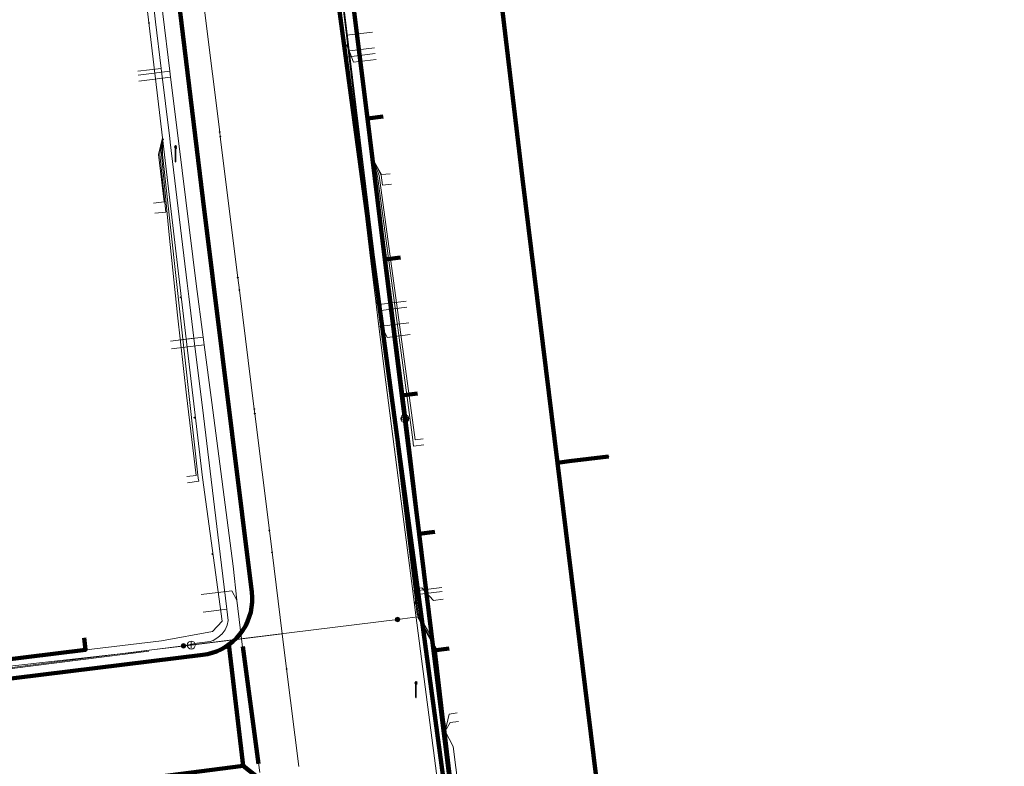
# Model space of a CAD drawing. Extents: x 152558 to 154479, y 462974 to 463683.
# Tile 79 of 256: x 152943 to 152993, y 463588 to 463626. Entities that reach past the tile are written whole.
import ezdxf
from ezdxf.lldxf.tags import DXFTag

# ---------------------------------------------------------------- set-up
doc = ezdxf.new("R2010")
doc.units = 0
doc.header["$LTSCALE"] = 0.2
doc.layers.get('0').update_dxf_attribs({"linetype": 'CONTINUOUS'})
for name, color, linetype, lineweight in [('B-RO-KL-DATA_COAXIAAL_17_ZIGGO BV-G', 90, 'KL-DATA-N', 18), ('B-RO-KL-DATA_COAXIAAL_7_ZIGGO BV-G', 90, 'KL-DATA-N', 18), ('B-RO-KL-DATA_EUROFIBER NEDERLAND BV-G', 90, 'KL-DATA-N', 18), ('B-RO-KL-DATA_HULPSTUK_KPN BV-S', 90, 'CONTINUOUS', 25), ('B-RO-KL-DATA_HULPSTUK_REGGEFIBER OPERATOR BV-S', 90, 'CONTINUOUS', 25), ('B-RO-KL-DATA_HULPSTUK_ZIGGO BV-S', 90, 'CONTINUOUS', 25), ('B-RO-KL-DATA_KABELBED_KPN BV-G', 90, 'CONTINUOUS', 100), ('B-RO-KL-DATA_KABELBED_ZIGGO BV-G', 90, 'CONTINUOUS', 100), ('B-RO-KL-DATA_MANTELBUIS_ASBESTCEMENT_KPN BV-G', 90, 'CONTINUOUS', 100), ('B-RO-KL-DATA_REGGEFIBER OPERATOR BV-G', 90, 'KL-DATA-N', 18), ('B-RO-KL-ET_LS_400 V_STEDIN NETBEHEER BV-G', 190, 'KL-LS-N', 18), ('B-RO-KL-ET_LS_GEMEENTE AMERSFOORT-S', 190, 'CONTINUOUS', 25), ('B-RO-KL-ET_LS_HULPSTUK_STEDIN NETBEHEER BV-S', 190, 'CONTINUOUS', 25), ('B-RO-KL-GAS_LD_KOPER_22_0.1 BAR_STEDIN NETBEHEER BV-G', 50, 'KL-GAS-LD-N', 18), ('B-RO-KL-GAS_LD_MANTELBUIS_ASBESTCEMENT_124_STEDIN NETBEHEER BV-G', 50, 'CONTINUOUS', 100), ('B-RO-KL-GAS_LD_PVC_63_0.1 BAR_STEDIN NETBEHEER BV-G', 50, 'KL-GAS-LD-N', 18), ('B-RO-KL-WATER_100_VITENS-G', 170, 'KL-WATER-N', 18), ('B-RO-KL-WATER_HULPSTUK_VITENS-S', 170, 'CONTINUOUS', 25)]:
    doc.layers.add(name, color=color, linetype=linetype, lineweight=lineweight)
doc.styles.add('NLCS-ISO', font='NLCS-ISO.ttf')
tags = doc.linetypes.add('KL-DATA-N', pattern='A,4,-1,[101,NLCS.SHX,S=0.5,R=0,X=0,Y=0],-1,4,-1,["D",Standard,S=1,R=0,X=-0.25,Y=-0.5],-1.5', length=12.5).pattern_tags.tags
tags[18] = DXFTag(74, 10)
tags = doc.linetypes.add('KL-GAS-LD-N', pattern='A,4,-1,[69,NLCS.SHX,S=0.5,R=0,X=0,Y=0],-1,4,-1,["L",Standard,S=1,R=0,X=0.25,Y=-0.5],-2', length=13).pattern_tags.tags
tags[18] = DXFTag(74, 10)
tags = doc.linetypes.add('KL-LS-N', pattern='A,4,-1,[103,NLCS.SHX,S=0.75,R=0,X=0,Y=0],-1,4,-1,["L",Standard,S=1,R=0,X=0,Y=-0.5],-2', length=13).pattern_tags.tags
tags[18] = DXFTag(74, 10)
doc.linetypes.add('KL-WATER-N', pattern='A,7,-0.5,[168,NLCS.SHX,S=0.75,R=0,X=0.75,Y=0],-2', length=9.5)

# ---------------------------------------------------------------- blocks, each defined once
blk = doc.blocks.new('SKL-WTB_HULP_MOF-SO')
at = {"linetype": 'ByBlock', "lineweight": 18}
h = blk.add_hatch(color=0, dxfattribs=at)
h.dxf.hatch_style = 1
h.paths.add_polyline_path([(-0.5625, 0, 1), (0.5625, 0, 1)])
at = {"color": 0, "linetype": 'ByBlock', "lineweight": 18}
blk.add_circle((0, 0), 0.5625, dxfattribs=at)
at = {"color": 0, "linetype": 'ByBlock', "lineweight": 18, "style": 'NLCS-ISO', "flags": 1}
for tag, p in [('TYPE', (1.5, 0)), ('OMSCHRIJVING', (1.5, -3)), ('LABEL', (1.5, -1.5))]:
    blk.add_attdef(tag, p, '', height=1, dxfattribs=at)
blk = doc.blocks.new('SKL-WTB_HULP_OVERLENGTE-SO')
at = {"color": 0, "linetype": 'ByBlock', "lineweight": 18}
for centre, radius in [((0, 0), 1), ((-0.42, 0), 0.417), ((0.42, 0), 0.417)]:
    blk.add_circle(centre, radius, dxfattribs=at)
at = {"color": 0, "linetype": 'ByBlock', "lineweight": 18, "style": 'NLCS-ISO', "flags": 1}
for tag, p in [('TYPE', (1.5, 0)), ('OMSCHRIJVING', (1.5, -3)), ('LABEL', (1.5, -1.5))]:
    blk.add_attdef(tag, p, '', height=1, dxfattribs=at)
blk = doc.blocks.new('SKL-WTB_HULP_OVERIG-SO')
at = {"color": 0, "linetype": 'ByBlock', "lineweight": 18}
for points in [[(-0.14, 0.14), (0.14, -0.14)], [(0.14, 0.14), (-0.14, -0.14)]]:
    blk.add_lwpolyline(points, dxfattribs=at)
at = {"color": 0, "linetype": 'ByBlock', "lineweight": 18, "style": 'NLCS-ISO', "flags": 1}
for tag, p in [('TYPE', (1.5, 0)), ('OMSCHRIJVING', (1.5, -3)), ('LABEL', (1.5, -1.5))]:
    blk.add_attdef(tag, p, '', height=1, dxfattribs=at)
blk = doc.blocks.new('SKL-WTB_HULP_AFSLUITER-SO')
at = {"color": 0, "linetype": 'ByBlock', "lineweight": 18}
blk.add_lwpolyline([(0, 0.8), (0, -0.8)], dxfattribs=at)
blk.add_circle((0, 0), 1, dxfattribs=at)
at = {"color": 0, "linetype": 'ByBlock', "lineweight": 18, "style": 'NLCS-ISO', "flags": 1}
for tag, p in [('TYPE', (1.5, 0)), ('OMSCHRIJVING', (1.5, -3)), ('LABEL', (1.5, -1.5))]:
    blk.add_attdef(tag, p, '', height=1, dxfattribs=at)
blk = doc.blocks.new('SKL-ET_LS_MAST-SO')
for p, q in [((-0.05, 2.07), (0.05, 2.07)), ((-0.05, -2), (0.05, -2))]:
    blk.add_line(p, q)
for points in [[(-0.18, 1.76), (-0.22, 1.76), (-0.22, 1.84), (-0.18, 1.84), (-0.18, 1.79)], [(-0.18, 1.49), (-0.22, 1.49), (-0.22, 1.57), (-0.18, 1.57), (-0.18, 1.52)], [(-0.18, 1.79), (-0.05, 1.79)], [(-0.18, 1.76), (-0.05, 1.76)], [(-0.18, 1.52), (-0.05, 1.52)], [(-0.18, 1.49), (-0.05, 1.49)], [(-0.05, -2), (-0.05, 2.07)], [(0.05, -2), (0.05, 2.07)], [(0.18, 1.92), (0.05, 1.92)], [(0.18, 1.89), (0.05, 1.89)], [(0.18, 1.66), (0.05, 1.66)], [(0.18, 1.63), (0.05, 1.63)], [(0.18, 1.39), (0.05, 1.39)], [(0.18, 1.36), (0.05, 1.36)], [(0.18, 1.89), (0.22, 1.89), (0.22, 1.97), (0.18, 1.97), (0.18, 1.92)], [(0.18, 1.63), (0.22, 1.63), (0.22, 1.71), (0.18, 1.71), (0.18, 1.66)], [(0.18, 1.36), (0.22, 1.36), (0.22, 1.44), (0.18, 1.44), (0.18, 1.39)]]:
    blk.add_lwpolyline(points)

msp = doc.modelspace()

# ---------------------------------------------------------------- linework, layer by layer
at = {"layer": 'B-RO-KL-DATA_COAXIAAL_17_ZIGGO BV-G', "flags": 128}
msp.add_lwpolyline([(153011.053, 463682.194), (153011.189, 463681.119), (153011.629, 463677.639), (153008.897, 463676.179), (153009.717, 463661.426), (153008.267, 463661.316), (153004.22, 463661.009), (153003.332, 463660.942), (153000, 463660.267), (152998.38, 463659.928), (152998.23, 463659.909), (152998.217, 463659.908), (152996.415, 463659.681), (152995.094, 463659.083), (152984.568, 463655.317), (152975.72, 463652.151), (152972.679, 463651.063), (152968.327, 463649.609), (152966.015, 463648.83), (152962.903, 463647.914), (152962.919, 463647.786), (152958.083, 463646.156), (152957.295, 463646.017), (152958.209, 463638.659), (152958.715, 463634.592), (152960.459, 463620.56), (152961.346, 463613.421), (152962.203, 463606.528), (152962.349, 463605.357), (152963.076, 463599.512), (152963.811, 463593.603), (152964.698, 463586.465), (152965.197, 463582.452), (152965.584, 463582.502), (152965.709, 463581.447), (152966.125, 463577.946), (152966.94, 463571.081), (152967.309, 463567.969), (152968.28, 463559.786), (152968.292, 463559.686), (152968.453, 463558.482), (152968.73, 463557.3), (152969.01, 463556.1), (152969.406, 463554.933), (152969.806, 463553.755), (152970.32, 463552.621), (152970.836, 463551.483), (152971.463, 463550.401), (152972.02, 463549.439), (152972.514, 463549.749)], dxfattribs=at)
at = {"layer": 'B-RO-KL-DATA_COAXIAAL_7_ZIGGO BV-G', "flags": 128}
for points in [[(152972.514, 463549.749), (152972.02, 463549.439), (152971.463, 463550.401), (152970.836, 463551.483), (152970.32, 463552.621), (152969.806, 463553.755), (152969.406, 463554.933), (152969.01, 463556.1), (152968.73, 463557.3), (152968.453, 463558.482), (152968.292, 463559.686), (152968.28, 463559.786), (152967.309, 463567.969), (152966.94, 463571.081), (152966.125, 463577.946), (152965.709, 463581.447), (152965.584, 463582.502), (152965.197, 463582.452), (152964.698, 463586.465), (152963.811, 463593.603), (152963.076, 463599.512), (152962.349, 463605.357), (152962.203, 463606.528), (152961.346, 463613.421), (152960.459, 463620.56), (152959.587, 463627.576), (152960.381, 463627.674)], [(152972.514, 463549.749), (152972.02, 463549.439), (152971.463, 463550.401), (152970.836, 463551.483), (152970.32, 463552.621), (152969.806, 463553.755), (152969.406, 463554.933), (152969.01, 463556.1), (152968.73, 463557.3), (152968.453, 463558.482), (152968.292, 463559.686), (152968.28, 463559.786), (152967.309, 463567.969), (152966.94, 463571.081), (152966.125, 463577.946), (152965.709, 463581.447), (152965.584, 463582.502), (152965.197, 463582.452), (152964.698, 463586.465), (152963.811, 463593.603), (152963.076, 463599.512), (152962.349, 463605.357), (152962.203, 463606.528), (152961.346, 463613.421), (152960.459, 463620.56), (152961.253, 463620.659)], [(152972.514, 463549.749), (152972.02, 463549.439), (152971.463, 463550.401), (152970.836, 463551.483), (152970.32, 463552.621), (152969.806, 463553.755), (152969.406, 463554.933), (152969.01, 463556.1), (152968.73, 463557.3), (152968.453, 463558.482), (152968.292, 463559.686), (152968.28, 463559.786), (152967.309, 463567.969), (152966.94, 463571.081), (152966.125, 463577.946), (152965.709, 463581.447), (152965.584, 463582.502), (152965.197, 463582.452), (152964.698, 463586.465), (152963.811, 463593.603), (152963.076, 463599.512), (152962.349, 463605.357), (152962.203, 463606.528), (152961.346, 463613.421), (152962.141, 463613.52)], [(152972.514, 463549.749), (152972.02, 463549.439), (152971.463, 463550.401), (152970.836, 463551.483), (152970.32, 463552.621), (152969.806, 463553.755), (152969.406, 463554.933), (152969.01, 463556.1), (152968.73, 463557.3), (152968.453, 463558.482), (152968.292, 463559.686), (152968.28, 463559.786), (152967.309, 463567.969), (152966.94, 463571.081), (152966.125, 463577.946), (152965.709, 463581.447), (152965.584, 463582.502), (152965.197, 463582.452), (152964.698, 463586.465), (152963.811, 463593.603), (152963.076, 463599.512), (152962.349, 463605.357), (152962.203, 463606.528), (152962.998, 463606.627)], [(152972.514, 463549.749), (152972.02, 463549.439), (152971.463, 463550.401), (152970.836, 463551.483), (152970.32, 463552.621), (152969.806, 463553.755), (152969.406, 463554.933), (152969.01, 463556.1), (152968.73, 463557.3), (152968.453, 463558.482), (152968.292, 463559.686), (152968.28, 463559.786), (152967.309, 463567.969), (152966.94, 463571.081), (152966.125, 463577.946), (152965.709, 463581.447), (152965.584, 463582.502), (152965.197, 463582.452), (152964.698, 463586.465), (152963.811, 463593.603), (152963.076, 463599.512), (152963.87, 463599.611)], [(152935.92, 463592.371), (152936.739, 463592.475), (152937.285, 463592.544), (152941.981, 463593.136), (152946.182, 463593.646), (152946.11, 463594.242)], [(152972.514, 463549.749), (152972.02, 463549.439), (152971.463, 463550.401), (152970.836, 463551.483), (152970.32, 463552.621), (152969.806, 463553.755), (152969.406, 463554.933), (152969.01, 463556.1), (152968.73, 463557.3), (152968.453, 463558.482), (152968.292, 463559.686), (152968.28, 463559.786), (152967.309, 463567.969), (152966.94, 463571.081), (152966.125, 463577.946), (152965.709, 463581.447), (152965.584, 463582.502), (152965.197, 463582.452), (152964.698, 463586.465), (152963.811, 463593.603), (152964.604, 463593.702)]]:
    msp.add_lwpolyline(points, dxfattribs=at)
at = {"layer": 'B-RO-KL-DATA_EUROFIBER NEDERLAND BV-G', "flags": 128}
msp.add_lwpolyline([(153121.5, 463384.9), (153118.7, 463385.3), (153112.3, 463387), (153111.1, 463387.4), (153110.2, 463388.1), (153110.6, 463390.3), (153112.1, 463396.3), (153113.1, 463402.8), (153113.3, 463406.2), (153112.9, 463407.3), (153112.9, 463413.6), (153112, 463421.3), (153109.9, 463428.3), (153107.1, 463435.7), (153103.8, 463442.4), (153099.1, 463449.1), (153096, 463452.3), (153095, 463454.7), (153091.2, 463458.4), (153090.7, 463459.4), (153088.4, 463461), (153067.9, 463474.2), (153053.1, 463483.3), (153038.5, 463492.6), (153043.8, 463501), (153043.8, 463501.4), (153037.9, 463505.5), (153029.7, 463510.5), (153009.1, 463523.3), (153002.1, 463528), (152977.7, 463543.5), (152974.3, 463546.2), (152971.2, 463550.5), (152969, 463555.7), (152968.3, 463559.4), (152966.8, 463570.2), (152964.1, 463591.5), (152962.6, 463604.2), (152960.9, 463617.6), (152960.6, 463619.3), (152959.2, 463630.8), (152957.4, 463644.6), (152957.3, 463646.4), (152961.1, 463649), (152966, 463650.4), (152979, 463654.6), (152994.9, 463659.6), (152998.1, 463658.9), (153005.8, 463659.7), (153008.3, 463661), (153013.2, 463661.1), (153014.8, 463661.3), (153017.6, 463662.4), (153026.3, 463662.8), (153030.7, 463662.6), (153037.6, 463661.8), (153046.8, 463660.4), (153057.3, 463657.7), (153068.9, 463653.5), (153083.7, 463647.9), (153094.5, 463643.5), (153097.3, 463642.9), (153103.9, 463640.4), (153111.5, 463636.9), (153126.6, 463631.2), (153152.7, 463621), (153154.4, 463620.5), (153156.3, 463619.7), (153157.9, 463618.3), (153158.4, 463617.1), (153158, 463614.3), (153158, 463614), (153158.3, 463613.7), (153163.5, 463612.2), (153164.6, 463612.6), (153165.6, 463614.8), (153167, 463615.6), (153168.6, 463615.3), (153187.9, 463610), (153271.4, 463587.6), (153289.4, 463583), (153318.1, 463575.1), (153319.2, 463574.9), (153319.4, 463573.8), (153318.8, 463570), (153319.2, 463569.4), (153320, 463569.1), (153326.4, 463567.3), (153327, 463568.4), (153327.6, 463571.1), (153329, 463572.2), (153329.4, 463572.2), (153356.9, 463564.7), (153365.6, 463562.5), (153366, 463562.5), (153368.7, 463561.9), (153371.2, 463561), (153372.2, 463560.9), (153381.9, 463558.3), (153386.8, 463556.9), (153429.8, 463545.3), (153435.7, 463543.5), (153486.6, 463529.8), (153500.6, 463525.9), (153520.2, 463521), (153578.3, 463505.3), (153611.1, 463496.7), (153617.8, 463494.8), (153679.4, 463478.2), (153685.9, 463476.3), (153687.1, 463475), (153687.5, 463473.8), (153686.8, 463471.6), (153686.4, 463469.8), (153686.8, 463469.3), (153687.4, 463470.1), (153687.5, 463472.1), (153692.084, 463495.773)], dxfattribs=at)
at = {"layer": 'B-RO-KL-DATA_KABELBED_KPN BV-G', "flags": 128}
for points in [[(152957.182, 463646.797), (152957.088, 463646.708), (152957.001, 463646.612), (152956.921, 463646.51), (152956.849, 463646.403), (152956.785, 463646.29), (152956.725, 463646.164), (152956.675, 463646.033), (152956.636, 463645.898), (152956.608, 463645.761), (152956.591, 463645.623), (152956.585, 463645.483), (152956.59, 463645.343), (152956.598, 463645.238), (152956.793, 463642.605), (152964.899, 463582.692)], [(152953.447, 463593.907), (152953.447, 463593.907), (152953.645, 463594.064), (152953.828, 463594.238), (152953.995, 463594.428), (152954.144, 463594.632), (152954.275, 463594.848), (152954.386, 463595.075), (152954.476, 463595.311), (152954.545, 463595.554), (152954.593, 463595.802), (152954.617, 463596.054), (152954.62, 463596.306), (152954.6, 463596.558), (152952.121, 463616.511), (152949.338, 463639.421), (152949.057, 463641.798), (152948.893, 463643.147), (152948.81, 463643.83), (152948.805, 463643.869)], [(152970.085, 463603.117), (152968.318, 463617.504), (152966.512, 463632.657)], [(152970.68, 463603.191), (152972.664, 463603.437)], [(152970.68, 463603.191), (152970.085, 463603.117)], [(152972.447, 463583.877), (152972.326, 463584.884), (152970.085, 463603.117)], [(152941.303, 463592.046), (152952.13, 463593.389), (152952.365, 463593.428), (152952.596, 463593.487), (152952.821, 463593.565), (152953.039, 463593.661), (152953.248, 463593.775), (152953.447, 463593.907), (152953.447, 463593.907)], [(152954.165, 463587.773), (152953.447, 463593.907)], [(152954.166, 463587.773), (152953.447, 463593.907)], [(152954.165, 463587.773), (152941.993, 463586.192), (152941.992, 463586.192)], [(152955.68, 463586.559), (152954.166, 463587.773)]]:
    msp.add_lwpolyline(points, dxfattribs=at)
at = {"layer": 'B-RO-KL-DATA_KABELBED_ZIGGO BV-G', "flags": 128}
for points in [[(152960.459, 463620.56), (152959.587, 463627.576)], [(152960.459, 463620.56), (152961.253, 463620.659)], [(152961.346, 463613.421), (152960.459, 463620.56)], [(152961.346, 463613.421), (152962.141, 463613.52)], [(152962.203, 463606.528), (152961.346, 463613.421)], [(152962.203, 463606.528), (152962.998, 463606.627)], [(152962.349, 463605.357), (152962.203, 463606.528)], [(152963.076, 463599.512), (152962.349, 463605.357)], [(152963.076, 463599.512), (152963.87, 463599.611)], [(152963.811, 463593.603), (152963.076, 463599.512)], [(152937.285, 463592.544), (152946.182, 463593.646), (152946.11, 463594.242)], [(152963.811, 463593.603), (152964.604, 463593.702)], [(152964.698, 463586.465), (152963.811, 463593.603)]]:
    msp.add_lwpolyline(points, dxfattribs=at)
at = {"layer": 'B-RO-KL-DATA_MANTELBUIS_ASBESTCEMENT_KPN BV-G', "flags": 128}
msp.add_lwpolyline([(152954.165, 463587.773), (152953.447, 463593.907)], dxfattribs=at)
at = {"layer": 'B-RO-KL-DATA_REGGEFIBER OPERATOR BV-G', "flags": 128}
for points in [[(153140, 463381), (153138.4, 463380.7), (153121.4, 463384.1), (153118.7, 463385.3), (153117.1, 463385.7), (153112.3, 463387), (153111.1, 463387.4), (153110.2, 463388.1), (153110.6, 463390.3), (153112.1, 463396.3), (153112.9, 463401.5), (153113.1, 463402.8), (153113.3, 463406.2), (153112.9, 463407.3), (153112.9, 463411.3), (153112.9, 463413.6), (153112, 463421.3), (153109.9, 463428.3), (153107.4, 463434.8), (153107.1, 463435.7), (153103.8, 463442.4), (153103.5, 463442.9), (153099.1, 463449.1), (153096.6, 463452.6), (153095, 463454.7), (153092.7, 463456.9), (153091.2, 463458.4), (153090.7, 463459.4), (153088.4, 463461), (153082.5, 463464.8), (153082.1, 463465.1), (153076.7, 463468.6), (153069.4, 463473.2), (153067.6, 463473.8), (153060.6, 463478.7), (153053.1, 463483.3), (153044.5, 463488.8), (153038.5, 463492.6), (153038.9, 463493.3), (153043.2, 463500), (153043.8, 463501), (153043.8, 463501.4), (153040.5, 463503.7), (153037.9, 463505.5), (153029.7, 463510.5), (153009.1, 463523.3), (153002.1, 463528), (152991.4, 463534.8), (152977.7, 463543.5), (152974.3, 463546.2), (152971.2, 463550.5), (152969, 463555.7), (152968.3, 463559.4), (152966.8, 463570.2), (152966.5, 463572.7), (152966, 463577), (152965.4, 463581.3), (152964.9, 463585.6), (152964.4, 463589.9), (152964.1, 463591.5), (152962.6, 463604.2), (152960.7, 463618.5), (152960.6, 463619.3), (152959.1, 463631.7), (152958.8, 463633.6), (152957.4, 463644.6), (152957.4, 463645.5), (152957.3, 463646.4), (152957.8, 463646.6), (152959.3, 463646.9), (152959.9, 463647), (152960.4, 463646.6), (152960.4, 463646.9), (152960.4, 463648.3), (152961.1, 463649), (152966, 463650.4), (152979, 463654.6), (152994.9, 463659.6), (152996, 463659.4), (152998.1, 463658.9), (153003.5, 463659.5), (153005.8, 463659.7), (153008.3, 463661), (153013.2, 463661.1), (153014.8, 463661.3), (153017.6, 463662.4), (153026.3, 463662.8), (153030.8, 463662.5), (153037.6, 463661.8), (153046.8, 463660.4), (153057.3, 463657.7), (153063.3, 463655.5), (153083.7, 463647.9), (153094.5, 463643.5), (153096.2, 463643.1), (153097.3, 463642.9), (153098.1, 463642.6), (153103.9, 463640.4), (153106.4, 463639.2), (153113, 463636.4), (153130.3, 463629.7), (153146.5, 463623.4), (153152.7, 463621), (153154.4, 463620.5), (153156.3, 463619.7), (153156.6, 463619.4), (153157.9, 463618.3), (153158.4, 463617.1), (153158, 463614.3), (153158, 463614), (153158.3, 463613.7), (153163.5, 463612.2), (153164.6, 463612.6), (153165.6, 463614.8), (153167, 463615.6), (153168.6, 463615.3), (153187.9, 463610), (153209.5, 463604.2), (153244.2, 463594.8), (153247.7, 463593.9), (153272.9, 463587.2), (153287.4, 463583.5), (153310.9, 463577.1), (153318.1, 463575.1), (153319.2, 463574.9), (153319.4, 463573.8), (153319, 463571.1), (153318.8, 463570), (153319.2, 463569.4), (153320, 463569.1), (153325.9, 463567.4), (153326.4, 463567.3), (153326.7, 463567.9), (153327, 463568.4), (153327.6, 463571.1), (153329, 463572.2), (153329.4, 463572.2), (153331.9, 463571.6), (153353.8, 463565.6), (153365.6, 463562.5), (153366, 463562.5), (153368.7, 463561.9), (153371.2, 463561), (153372.2, 463560.9), (153381.9, 463558.3), (153386.8, 463556.9), (153387.6, 463556.7), (153411.5, 463550.2), (153432.6, 463544.5), (153435.7, 463543.5), (153444.9, 463541), (153459.6, 463537.1), (153486.6, 463529.8), (153494.7, 463527.5), (153500.6, 463525.9), (153520.2, 463521), (153536.3, 463516.6), (153578.3, 463505.3), (153611.1, 463496.7), (153617.8, 463494.8), (153629.3, 463491.7), (153642.5, 463488.1), (153659.8, 463483.5), (153679.4, 463478.2), (153685.9, 463476.3), (153687.1, 463475), (153687.5, 463473.8), (153686.8, 463471.8), (153686.8, 463471.6), (153686.4, 463469.8), (153686.8, 463469.3), (153687.4, 463470.1), (153687.5, 463472.1), (153692.127, 463495.761)], [(152960.424, 463646.613), (152959.897, 463646.957), (152959.262, 463646.877), (152957.828, 463646.577), (152957.299, 463646.387), (152957.354, 463645.527), (152957.398, 463644.645), (152958.826, 463633.647), (152959.092, 463631.667), (152960.644, 463619.272), (152960.746, 463618.471), (152962.583, 463604.236), (152964.096, 463591.499), (152964.351, 463589.928), (152964.899, 463585.61), (152965.446, 463581.291), (152965.992, 463576.972), (152966.535, 463572.653), (152966.777, 463570.164), (152968.308, 463559.369), (152968.974, 463555.675), (152971.237, 463550.549), (152974.254, 463546.231), (152977.663, 463543.488), (152991.393, 463534.846), (153002.111, 463527.984), (153009.137, 463523.34), (153029.734, 463510.532), (153037.876, 463505.538), (153040.549, 463503.712), (153043.816, 463501.433), (153043.799, 463500.984), (153043.17, 463500.021), (153038.898, 463493.345), (153038.527, 463492.579), (153044.515, 463488.807), (153053.101, 463483.318), (153060.608, 463478.69), (153067.645, 463473.797), (153069.423, 463473.25), (153076.664, 463468.585), (153082.125, 463465.084)], [(152881.04, 463585.246), (152881.617, 463585.319), (152891.095, 463586.549), (152899.573, 463587.652), (152901.028, 463587.834), (152901.533, 463587.941), (152911.141, 463589.134), (152919.623, 463590.384), (152921.09, 463590.493), (152921.829, 463590.591), (152931.054, 463591.77), (152931.979, 463591.955), (152933.884, 463592.193), (152936.607, 463592.485), (152950.029, 463594.097), (152952.619, 463594.572), (152953.094, 463595.089), (152952.104, 463602.364), (152950.083, 463619.585), (152948.853, 463629.986), (152947.118, 463643.761), (152946.854, 463644.898), (152946.824, 463645.103)], [(152959.092, 463631.667), (152960.644, 463619.272), (152960.746, 463618.471), (152962.583, 463604.236), (152964.096, 463591.499), (152964.351, 463589.928), (152964.899, 463585.61), (152965.446, 463581.291), (152965.992, 463576.972), (152966.535, 463572.653), (152966.777, 463570.164), (152968.308, 463559.369), (152968.974, 463555.675), (152971.237, 463550.549), (152974.254, 463546.231), (152977.663, 463543.488), (152991.393, 463534.846), (153002.111, 463527.984), (153009.137, 463523.34), (153029.734, 463510.532), (153037.876, 463505.538), (153038.407, 463505.176)], [(152950.083, 463619.585), (152949.879, 463618.727), (152950.162, 463616.336), (152949.629, 463616.272)], [(152950.083, 463619.585), (152949.95, 463618.725), (152950.255, 463615.819), (152949.691, 463615.758)], [(152951.308, 463602.419), (152951.79, 463602.476), (152951.296, 463606.534), (152950.836, 463610.595), (152950.411, 463614.661), (152950.02, 463618.73), (152950.083, 463619.585)], [(152950.083, 463619.585), (152950.076, 463618.725), (152951.891, 463602.338), (152951.916, 463602.177), (152951.347, 463602.102)], [(152960.746, 463618.471), (152960.976, 463617.636), (152962.766, 463604.273), (152962.793, 463603.959), (152963.322, 463604.026)], [(152960.746, 463618.471), (152961.059, 463617.665), (152962.88, 463604.28), (152963.285, 463604.326)], [(152960.746, 463618.471), (152961.147, 463617.689), (152961.214, 463617.173), (152961.678, 463617.232)], [(152960.746, 463618.471), (152961.168, 463617.713), (152961.614, 463617.749)], [(152964.401, 463589.527), (152964.594, 463590.381), (152965.011, 463590.446)], [(152964.401, 463589.527), (152964.648, 463589.962), (152965.065, 463590.011)], [(152964.401, 463589.527), (152964.804, 463588.739), (152965.713, 463581.573), (152971.45, 463582.257)]]:
    msp.add_lwpolyline(points, dxfattribs=at)
at = {"layer": 'B-RO-KL-ET_LS_400 V_STEDIN NETBEHEER BV-G', "flags": 128}
for points in [[(152957.786, 463645.312), (152957.003, 463644.311), (152957.741, 463638.273), (152957.85, 463637.38), (152959.391, 463624.771), (152959.464, 463624.175), (152961.058, 463611.13), (152961.191, 463610.038), (152962.769, 463597.124), (152962.982, 463595.439), (152963.947, 463593.726)], [(152957.053, 463644.317), (152963.03, 463595.455), (152963.612, 463594.427)], [(152948.008, 463639.644), (152948.027, 463639.488), (152948.183, 463638.198), (152948.316, 463637.106), (152948.878, 463632.47), (152949.617, 463626.377), (152949.729, 463625.452), (152950.015, 463623.095), (152950.446, 463619.539), (152950.468, 463619.36), (152951.333, 463612.222), (152951.416, 463611.536), (152951.672, 463609.425), (152952.148, 463605.503), (152952.999, 463598.485), (152953.336, 463595.7), (152953.406, 463595.126), (152953.358, 463594.892), (152953.254, 463594.661), (152953.098, 463594.448), (152952.89, 463594.271), (152952.637, 463594.107), (152952.5, 463594.062), (152951.813, 463593.978), (152951.144, 463593.845)], [(152960.721, 463624.936), (152959.391, 463624.771)], [(152960.894, 463623.547), (152959.759, 463623.406), (152959.464, 463624.175)], [(152948.824, 463622.951), (152950.015, 463623.095)], [(152962.417, 463611.299), (152961.058, 463611.13)], [(152962.627, 463609.612), (152961.462, 463609.467), (152961.191, 463610.038)], [(152950.481, 463609.281), (152951.672, 463609.425)], [(152828.725, 463606.292), (152830.254, 463606.488), (152833.034, 463607.239), (152833.211, 463605.866), (152833.531, 463603.384), (152833.599, 463602.889), (152834.076, 463599.675), (152834.802, 463594.783), (152835.045, 463593.147), (152835.126, 463592.654), (152835.682, 463589.522), (152836.903, 463582.653), (152837.383, 463581.84), (152838.009, 463581.134), (152838.759, 463580.56), (152839.605, 463580.141), (152840.274, 463579.957), (152840.516, 463579.891), (152841.107, 463579.847), (152841.457, 463579.821), (152842.395, 463579.932), (152845.752, 463580.381), (152846.333, 463580.459), (152861.137, 463582.439), (152863.415, 463582.728), (152866.736, 463583.149), (152868.46, 463583.367), (152873.381, 463583.991), (152876.592, 463584.398), (152878.427, 463584.63), (152883.473, 463585.269), (152886.99, 463585.715), (152889.378, 463586.017), (152893.439, 463586.532), (152897.022, 463586.986), (152898.485, 463587.171), (152903.406, 463587.795), (152906.709, 463588.213), (152909.436, 463588.559), (152913.373, 463589.058), (152916.715, 463589.482), (152918.419, 463589.698), (152924.448, 463590.462), (152927.094, 463590.797), (152928.51, 463590.977), (152933.431, 463591.601), (152936.3, 463591.964), (152951.144, 463593.845)], [(152964.294, 463596.205), (152963.797, 463596.143), (152963.215, 463596.776), (152963.017, 463596.752), (152962.769, 463597.124)], [(152952.145, 463595.556), (152953.336, 463595.7)], [(152951.144, 463593.845), (152961.985, 463595.177)], [(152961.985, 463595.177), (152962.999, 463595.306), (152963.897, 463593.72), (152963.906, 463593.645), (152964.725, 463586.509), (152965.277, 463581.698), (152965.852, 463577.688), (152966.045, 463576.345)], [(152866.303, 463583.043), (152949.385, 463593.571)], [(152963.947, 463593.726), (152965.065, 463583.985), (152965.802, 463584.066)]]:
    msp.add_lwpolyline(points, dxfattribs=at)
at = {"layer": 'B-RO-KL-GAS_LD_KOPER_22_0.1 BAR_STEDIN NETBEHEER BV-G', "flags": 128}
for points in [[(152960.82, 463624.142), (152959.556, 463623.985), (152959.296, 463624.457)], [(152960.857, 463623.845), (152959.392, 463623.662)], [(152948.848, 463622.752), (152950.454, 463622.947)], [(152948.884, 463622.454), (152950.491, 463622.649)], [(152962.454, 463611.001), (152961.142, 463610.838), (152960.882, 463611.309)], [(152962.553, 463610.208), (152961.037, 463610.019)], [(152950.481, 463609.281), (152952.138, 463609.481)], [(152950.529, 463608.883), (152952.19, 463609.085)], [(152952.037, 463596.45), (152953.594, 463596.638), (152953.85, 463596.165)], [(152964.22, 463596.8), (152962.75, 463596.617)], [(152964.244, 463596.602), (152962.974, 463596.444), (152962.839, 463595.924)]]:
    msp.add_lwpolyline(points, dxfattribs=at)
at = {"layer": 'B-RO-KL-GAS_LD_MANTELBUIS_ASBESTCEMENT_124_STEDIN NETBEHEER BV-G', "flags": 128}
msp.add_lwpolyline([(152954.143, 463593.818), (152954.948, 463587.872)], dxfattribs=at)
at = {"layer": 'B-RO-KL-GAS_LD_PVC_63_0.1 BAR_STEDIN NETBEHEER BV-G', "flags": 128}
for points in [[(152956.988, 463642.872), (152957.254, 463640.768), (152957.547, 463638.45), (152957.66, 463637.557), (152958.074, 463634.282), (152958.949, 463627.333), (152959.296, 463624.457), (152959.392, 463623.662), (152959.764, 463620.58), (152960.635, 463613.353), (152960.882, 463611.309), (152961.037, 463610.019), (152961.396, 463607.193), (152962.369, 463599.598), (152962.75, 463596.617), (152962.839, 463595.924), (152963.141, 463593.568), (152964.142, 463585.957), (152964.498, 463583.288), (152965.245, 463577.697), (152965.411, 463576.456), (152965.583, 463575.166), (152965.943, 463572.404), (152966.542, 463567.783), (152966.775, 463565.985), (152966.982, 463564.599), (152967.433, 463561.652), (152967.688, 463559.987), (152968.756, 463555.866), (152970.118, 463552.523), (152971.964, 463549.544), (152973.916, 463546.733), (152975.688, 463544.722), (152976.908, 463543.802), (152977.974, 463542.997), (152978.127, 463542.882), (152979.063, 463542.283), (152981.168, 463540.935), (152985.916, 463537.895), (152988.016, 463536.552), (152988.69, 463536.122), (152990.772, 463534.793), (152995.035, 463532.072), (152995.641, 463531.685), (152996.513, 463531.085), (152997.172, 463530.633), (152997.672, 463530.289), (152999.444, 463529.153), (153004.013, 463526.223), (153006.2, 463524.848), (153006.453, 463524.689), (153009.56, 463522.739), (153014.829, 463519.432), (153016.239, 463518.543), (153016.577, 463518.329), (153018.033, 463517.407), (153022.058, 463514.859), (153023.793, 463513.76), (153024.807, 463513.118), (153025.626, 463512.599), (153030.827, 463509.323), (153032.787, 463508.09), (153033.612, 463507.571), (153035.824, 463506.179), (153041.18, 463502.809), (153052.588, 463495.694), (153056.522, 463493.213), (153058.756, 463491.805), (153059.095, 463491.591), (153060.959, 463490.415), (153065.533, 463487.537), (153067.042, 463486.597), (153067.551, 463486.28), (153069.793, 463484.884), (153074.32, 463482.064), (153075.956, 463481.058), (153076.298, 463480.851), (153078.45, 463479.548), (153081.601, 463477.64), (153082.432, 463477.11), (153084.273, 463475.934), (153084.526, 463475.773), (153087.561, 463473.835), (153092.522, 463470.67), (153093.743, 463469.905), (153094.082, 463469.692), (153096.459, 463468.202), (153100.162, 463465.881), (153102.243, 463464.576), (153102.582, 463464.364), (153104.218, 463463.322), (153109.108, 463460.165), (153109.393, 463459.981), (153110.731, 463459.19), (153111.027, 463459.015), (153111.611, 463458.71), (153114.103, 463457.41), (153117.811, 463455.238), (153121.757, 463452.868), (153124.053, 463451.714), (153126.313, 463451.203), (153132.179, 463450.037)], [(152948.832, 463636.165), (152948.893, 463635.664), (152949.346, 463631.974), (152950.098, 463625.852), (152950.454, 463622.947), (152950.491, 463622.649), (152950.903, 463619.296), (152951.785, 463612.182), (152952.138, 463609.481), (152952.19, 463609.085), (152952.572, 463606.163), (152953.651, 463597.884), (152953.85, 463596.165), (152954.127, 463593.768), (152955.005, 463587.42)]]:
    msp.add_lwpolyline(points, dxfattribs=at)
at = {"layer": 'B-RO-KL-WATER_100_VITENS-G', "flags": 128}
for points in [[(152948.343, 463640.806), (152948.457, 463640.058), (152949.535, 463639.463), (152950.612, 463638.867), (152950.779, 463637.529), (152951.26, 463633.663), (152951.368, 463632.793), (152952.134, 463626.646), (152952.242, 463625.777), (152952.978, 463619.869), (152953.008, 463619.632), (152953.896, 463612.493), (152953.974, 463611.868), (152954.725, 463605.838), (152954.755, 463605.599), (152955.492, 463599.684), (152955.629, 463598.583), (152956.143, 463594.455)], [(152956.143, 463594.455), (152951.536, 463593.883)], [(152956.143, 463594.455), (152956.365, 463592.675), (152956.98, 463587.737)], [(152951.536, 463593.883), (152949.541, 463593.636), (152948.544, 463593.512), (152935.068, 463592.007), (152933.444, 463591.783), (152928.538, 463591.105), (152924.477, 463590.544), (152918.454, 463589.712), (152913.412, 463589.016), (152909.487, 463588.474), (152903.464, 463587.642), (152898.689, 463586.983), (152898.557, 463586.964), (152893.515, 463586.268), (152889.455, 463585.707), (152883.567, 463584.894), (152878.525, 463584.198), (152873.483, 463583.502), (152868.577, 463582.824), (152863.535, 463582.127), (152862.31, 463581.958), (152863.11, 463575.577)]]:
    msp.add_lwpolyline(points, dxfattribs=at)

# ---------------------------------------------------------------- block references
at = {"layer": 'B-RO-KL-DATA_HULPSTUK_KPN BV-S', "xscale": 0.2, "yscale": 0.2, "zscale": 0.2}
for p in [(152972.664, 463603.437), (152970.085, 463603.117), (152970.085, 463603.117), (152970.085, 463603.117), (152970.68, 463603.191), (152970.68, 463603.191), (152953.447, 463593.907), (152953.447, 463593.907), (152953.447, 463593.907), (152954.165, 463587.773), (152954.166, 463587.773), (152954.166, 463587.773)]:
    msp.add_blockref('SKL-WTB_HULP_OVERIG-SO', p, dxfattribs=at)
at = {"layer": 'B-RO-KL-DATA_HULPSTUK_REGGEFIBER OPERATOR BV-S', "xscale": 0.2, "yscale": 0.2, "zscale": 0.2}
for p in [(152949.4, 463625.4), (152960.5, 463620.6), (152950.1, 463619.5), (152961.4, 463613.4), (152951, 463611.5), (152962.3, 463606.5), (152951.7, 463605.4), (152963.1, 463599.5), (152952.6, 463598.5), (152963.8, 463593.6)]:
    msp.add_blockref('SKL-WTB_HULP_OVERIG-SO', p, dxfattribs=at)
at = {"layer": 'B-RO-KL-DATA_HULPSTUK_ZIGGO BV-S', "xscale": 0.2, "yscale": 0.2, "zscale": 0.2}
msp.add_blockref('SKL-WTB_HULP_OVERLENGTE-SO', (152962.349, 463605.357), dxfattribs=at)
at = {"layer": 'B-RO-KL-ET_LS_GEMEENTE AMERSFOORT-S', "xscale": 0.2, "yscale": 0.2, "zscale": 0.2}
for p in [(152950.745, 463618.768), (152962.916, 463591.627)]:
    msp.add_blockref('SKL-ET_LS_MAST-SO', p, dxfattribs=at)
at = {"layer": 'B-RO-KL-ET_LS_HULPSTUK_STEDIN NETBEHEER BV-S', "xscale": 0.2, "yscale": 0.2, "zscale": 0.2}
for p in [(152961.985, 463595.177), (152951.144, 463593.845)]:
    msp.add_blockref('SKL-WTB_HULP_MOF-SO', p, dxfattribs=at)
at = {"layer": 'B-RO-KL-WATER_HULPSTUK_VITENS-S', "xscale": 0.2, "yscale": 0.2, "zscale": 0.2}
for name, p in [('SKL-WTB_HULP_OVERIG-SO', (152952.978, 463619.869)), ('SKL-WTB_HULP_OVERIG-SO', (152953.008, 463619.632)), ('SKL-WTB_HULP_OVERIG-SO', (152953.896, 463612.493)), ('SKL-WTB_HULP_OVERIG-SO', (152953.974, 463611.868)), ('SKL-WTB_HULP_OVERIG-SO', (152954.725, 463605.838)), ('SKL-WTB_HULP_OVERIG-SO', (152954.755, 463605.599)), ('SKL-WTB_HULP_OVERIG-SO', (152955.492, 463599.684)), ('SKL-WTB_HULP_OVERIG-SO', (152955.629, 463598.583)), ('SKL-WTB_HULP_AFSLUITER-SO', (152951.536, 463593.883)), ('SKL-WTB_HULP_OVERIG-SO', (152956.365, 463592.675))]:
    msp.add_blockref(name, p, dxfattribs=at)

doc.saveas('drawing.dxf')
